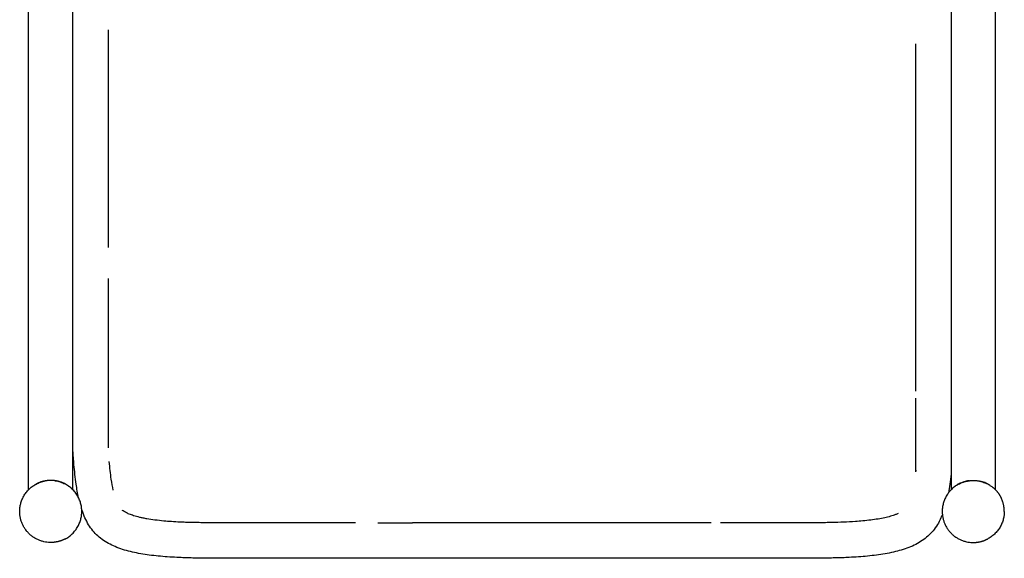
# Model space of a CAD drawing. Header units: millimetres. Extents: x -31695 to -21552, y 579 to 7253.
# Tile 1 of 35: x -30740 to -30180, y 1666 to 1973. Entities that reach past the tile are written whole.
import ezdxf

# ---------------------------------------------------------------- set-up
doc = ezdxf.new("R2010")
doc.units = ezdxf.units.MM
doc.layers.add('2d', color=7, linetype='Continuous', true_color=0x000000)

msp = doc.modelspace()

# ---------------------------------------------------------------- linework, layer by layer
at = {"layer": '2d', "linetype": 'Continuous', "lineweight": -3}
for p, q in [((-30689.38, 1843.26), (-30689.38, 1967.02)), ((-30230.21, 1959.18), (-30230.21, 1761.39)), ((-30689.38, 1729.08), (-30689.38, 1825.58)), ((-30230.21, 1757.35), (-30230.21, 1715.53))]:
    msp.add_line(p, q, dxfattribs=at)
for points in [[(-30548.74, 1686.44), (-30551.08, 1686.44), (-30557.87, 1686.44), (-30564.61, 1686.44), (-30565.17, 1686.44), (-30565.72, 1686.44), (-30566.28, 1686.44), (-30566.84, 1686.44), (-30567.4, 1686.44), (-30567.95, 1686.44), (-30568.51, 1686.44), (-30569.06, 1686.44), (-30569.62, 1686.44), (-30570.17, 1686.44), (-30570.72, 1686.44), (-30571.28, 1686.44), (-30573.48, 1686.44), (-30575.09, 1686.44), (-30575.68, 1686.44), (-30577.87, 1686.44), (-30580.06, 1686.44), (-30582.23, 1686.44), (-30584.4, 1686.44), (-30586.55, 1686.44), (-30588.7, 1686.44), (-30590.84, 1686.45), (-30592.97, 1686.45), (-30595.09, 1686.45), (-30597.2, 1686.45)], [(-30346.51, 1686.44), (-30346.91, 1686.44), (-30347.45, 1686.44), (-30348, 1686.44), (-30348.55, 1686.44), (-30349.11, 1686.44), (-30349.66, 1686.44), (-30350.22, 1686.44), (-30350.78, 1686.44), (-30351.33, 1686.44), (-30351.89, 1686.44), (-30352.45, 1686.44), (-30353.01, 1686.44), (-30353.57, 1686.44), (-30360.31, 1686.44), (-30367.13, 1686.44), (-30374.01, 1686.44), (-30387.94, 1686.44), (-30402.07, 1686.44)], [(-30321.03, 1686.45), (-30323.13, 1686.45), (-30325.24, 1686.45), (-30327.36, 1686.45), (-30329.49, 1686.45), (-30331.64, 1686.44), (-30333.79, 1686.44), (-30335.95, 1686.44), (-30338.12, 1686.44), (-30340.3, 1686.44), (-30341.13, 1686.44)]]:
    msp.add_lwpolyline(points, dxfattribs=at)
for centre, radius, start, end in [((-30569.62, 4961812.71), 4960126.27, 270.00038776, 270.00045315), ((-30591.5, 7726974.8), 7725288.36, 270.000453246, 270.000556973), ((-30434.76, -5316966.33), 5318652.78, 90.00026664, 90.00057485), ((-30442.47, -4243232.62), 4244919.06, 89.99984124, 90.00023008), ((-30447.83, -6252345.94), 6254032.39, 89.999580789, 89.999843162)]:
    msp.add_arc(centre, radius, start, end, dxfattribs=at)
for points, degree in [([(-30734.79, 1705.29), (-30734.79, 1880.76), (-30734.79, 2056.23)], 2), ([(-30709.56, 1705.29), (-30709.56, 1880.76), (-30709.56, 2056.23)], 2), ([(-30210.02, 2056.23), (-30210.02, 1880.76), (-30210.02, 1705.29)], 2), ([(-30184.79, 1705.29), (-30184.79, 1880.76), (-30184.79, 2056.23)], 2), ([(-30708.96, 1719.59), (-30709.19, 1722.24), (-30709.39, 1724.92), (-30709.56, 1727.59)], 3), ([(-30687.74, 1711.31), (-30688.19, 1714.45), (-30688.55, 1717.87), (-30688.86, 1721.34)], 3), ([(-30230.08, 1716.4), (-30230.12, 1716.11), (-30230.15, 1715.82), (-30230.18, 1715.53)], 3), ([(-30686.62, 1705.08), (-30687.05, 1707.01), (-30687.42, 1709.13), (-30687.74, 1711.31)], 3), ([(-30732.55, 1707.22), (-30733, 1706.9), (-30733.39, 1706.58), (-30733.73, 1706.29)], 3), ([(-30207.78, 1707.22), (-30208.23, 1706.9), (-30208.62, 1706.58), (-30208.96, 1706.29)], 3), ([(-30187.28, 1707.4), (-30186.74, 1707.02), (-30186.25, 1706.63), (-30185.86, 1706.29)], 3), ([(-30488.13, 1686.44), (-30497.54, 1686.44), (-30506.97, 1686.44), (-30516.4, 1686.44)], 3), ([(-30281.41, 1686.55), (-30281.49, 1686.55), (-30281.57, 1686.55), (-30281.65, 1686.54)], 3)]:
    msp.add_open_spline(points, degree=degree, dxfattribs=at)
for points, knots in [([(-30706.33, 1700.73), (-30706.9, 1703.27), (-30707.34, 1705.86), (-30708.25, 1712.1), (-30708.64, 1715.89), (-30708.96, 1719.59)], [139.098699, 139.098699, 139.098699, 139.098699, 146.829563, 146.829563, 157.986486, 157.986486, 157.986486, 157.986486]), ([(-30210.02, 1714.19), (-30210.24, 1712.26), (-30210.48, 1710.34), (-30210.99, 1706.79), (-30211.27, 1705.13), (-30211.58, 1703.47)], [5.445113, 5.445113, 5.445113, 5.445113, 11.183779, 11.183779, 16.186214, 16.186214, 16.186214, 16.186214]), ([(-30730.96, 1708.25), (-30730.3, 1708.63), (-30729.55, 1709), (-30727.86, 1709.68), (-30726.91, 1709.97), (-30725.96, 1710.18)], [4.0537021, 4.0537021, 4.0537021, 4.0537021, 4.3185802, 4.3185802, 4.6042815, 4.6042815, 4.6042815, 4.6042815]), ([(-30724.7, 1710.41), (-30725.65, 1710.27), (-30726.62, 1710.05), (-30728.49, 1709.45), (-30729.39, 1709.07), (-30730.2, 1708.67)], [1.5248568, 1.5248568, 1.5248568, 1.5248568, 1.8098708, 1.8098708, 2.1029054, 2.1029054, 2.1029054, 2.1029054]), ([(-30719.66, 1710.41), (-30718.71, 1710.27), (-30717.74, 1710.05), (-30715.82, 1709.44), (-30714.88, 1709.04), (-30714.04, 1708.61)], [1.5248568, 1.5248568, 1.5248568, 1.5248568, 1.8098711, 1.8098711, 2.117189, 2.117189, 2.117189, 2.117189]), ([(-30713.25, 1708.17), (-30713.95, 1708.58), (-30714.75, 1708.98), (-30716.5, 1709.68), (-30717.44, 1709.97), (-30718.4, 1710.18)], [7.1614127, 7.1614127, 7.1614127, 7.1614127, 7.445595, 7.445595, 7.7312926, 7.7312926, 7.7312926, 7.7312926]), ([(-30206.53, 1708.05), (-30205.79, 1708.5), (-30204.92, 1708.95), (-30203.09, 1709.68), (-30202.14, 1709.97), (-30201.19, 1710.18)], [4.0075273, 4.0075273, 4.0075273, 4.0075273, 4.3185818, 4.3185818, 4.6042841, 4.6042841, 4.6042841, 4.6042841]), ([(-30199.93, 1710.41), (-30200.88, 1710.27), (-30201.85, 1710.05), (-30203.72, 1709.45), (-30204.62, 1709.07), (-30205.43, 1708.67)], [4.6518752, 4.6518752, 4.6518752, 4.6518752, 4.9368891, 4.9368891, 5.2299238, 5.2299238, 5.2299238, 5.2299238]), ([(-30194.89, 1710.41), (-30193.94, 1710.27), (-30192.97, 1710.05), (-30191.05, 1709.44), (-30190.1, 1709.04), (-30189.27, 1708.61)], [1.5248568, 1.5248568, 1.5248568, 1.5248568, 1.8098734, 1.8098734, 2.1171938, 2.1171938, 2.1171938, 2.1171938]), ([(-30188.48, 1708.17), (-30189.18, 1708.58), (-30189.98, 1708.98), (-30191.73, 1709.68), (-30192.67, 1709.97), (-30193.63, 1710.18)], [4.034412, 4.034412, 4.034412, 4.034412, 4.3185767, 4.3185767, 4.6042742, 4.6042742, 4.6042742, 4.6042742]), ([(-30712.05, 1707.4), (-30711.39, 1706.94), (-30710.81, 1706.46), (-30710.39, 1706.08), (-30710.39, 1706.08), (-30710.39, 1706.08)], [2.3989496, 2.3989496, 2.3989496, 2.3989496, 2.7211295, 2.7211295, 2.7211932, 2.7211932, 2.7211932, 2.7211932]), ([(-30571.28, 1666.26), (-30572.02, 1666.26), (-30572.75, 1666.26), (-30573.48, 1666.26), (-30574.02, 1666.26), (-30574.56, 1666.26), (-30575.1, 1666.26), (-30575.29, 1666.26), (-30575.49, 1666.26), (-30575.68, 1666.26), (-30576.41, 1666.26), (-30577.14, 1666.26), (-30577.88, 1666.26), (-30578.6, 1666.26), (-30579.33, 1666.26), (-30580.06, 1666.26), (-30580.78, 1666.26), (-30581.51, 1666.26), (-30582.23, 1666.26), (-30582.95, 1666.26), (-30583.68, 1666.26), (-30584.4, 1666.26), (-30585.12, 1666.26), (-30585.84, 1666.26), (-30586.56, 1666.26), (-30587.27, 1666.26), (-30587.99, 1666.26), (-30588.7, 1666.26), (-30589.42, 1666.26), (-30590.13, 1666.26), (-30590.84, 1666.26), (-30591.55, 1666.26), (-30592.26, 1666.26), (-30592.98, 1666.26), (-30593.68, 1666.26), (-30594.39, 1666.26), (-30595.1, 1666.26), (-30595.8, 1666.26), (-30596.5, 1666.26), (-30597.21, 1666.26), (-30601.34, 1666.26), (-30605.55, 1666.27), (-30613.71, 1666.27), (-30617.75, 1666.27), (-30621.76, 1666.28), (-30624.33, 1666.28), (-30627.11, 1666.29), (-30631.03, 1666.3), (-30632.41, 1666.31), (-30634.22, 1666.33), (-30634.78, 1666.33), (-30635.67, 1666.34), (-30636.01, 1666.35), (-30636.29, 1666.35), (-30636.32, 1666.35), (-30636.57, 1666.36), (-30636.72, 1666.36), (-30636.83, 1666.36), (-30637.14, 1666.36), (-30637.38, 1666.37), (-30638.17, 1666.38), (-30638.88, 1666.39), (-30640.1, 1666.41), (-30640.73, 1666.42), (-30642.59, 1666.47), (-30643.82, 1666.5), (-30645.06, 1666.54), (-30645.67, 1666.56), (-30646.33, 1666.58), (-30648.23, 1666.65), (-30649.39, 1666.7), (-30652.3, 1666.85), (-30654.08, 1666.95), (-30659.28, 1667.33), (-30662.72, 1667.66), (-30666.12, 1668.11), (-30669.34, 1668.54), (-30672.59, 1669.09), (-30678.72, 1670.51), (-30681.69, 1671.37), (-30684.52, 1672.5), (-30687.17, 1673.55), (-30689.74, 1674.83), (-30693.25, 1677.21), (-30694.34, 1678.06), (-30696.39, 1679.91), (-30697.35, 1680.9), (-30698.22, 1681.97), (-30699.12, 1683.05), (-30699.93, 1684.21), (-30701.41, 1686.66), (-30702.09, 1687.96), (-30703.32, 1690.69), (-30703.88, 1692.12), (-30704.43, 1693.76), (-30704.5, 1693.95), (-30704.56, 1694.15)], [0, 0, 0, 0, 1, 1, 1, 2, 2, 2, 3, 3, 3, 4, 4, 4, 5, 5, 5, 6, 6, 6, 7, 7, 7, 8, 8, 8, 9, 9, 9, 10, 10, 10, 11, 11, 11, 12, 12, 12, 13, 13, 13, 25.326169, 25.326169, 37.408317, 37.408317, 37.408317, 45.295086, 45.295086, 49.535714, 49.535714, 51.685128, 51.685128, 53.410213, 53.410213, 53.410213, 53.524688, 53.524688, 53.851978, 53.851978, 54.499488, 54.499488, 56.337309, 56.337309, 58.285911, 58.285911, 62.1368, 62.1368, 62.1368, 64.219492, 64.219492, 67.612441, 67.612441, 72.901366, 72.901366, 83.094025, 83.094025, 83.094025, 92.808951, 92.808951, 101.90433, 101.90433, 101.90433, 110.409799, 110.409799, 114.520097, 114.520097, 118.628543, 118.628543, 118.628543, 122.817141, 122.817141, 127.16771, 127.16771, 131.727061, 131.727061, 132.327575, 132.327575, 132.327575, 132.327575]), ([(-30636.04, 1686.53), (-30636.59, 1686.54), (-30637.82, 1686.56), (-30639.99, 1686.6), (-30642.58, 1686.65), (-30645.53, 1686.74), (-30649.19, 1686.89), (-30653.33, 1687.12), (-30658.11, 1687.5), (-30662.76, 1688), (-30666.65, 1688.57), (-30669.54, 1689.12), (-30672.07, 1689.67), (-30674.73, 1690.39), (-30677.44, 1691.36), (-30679.55, 1692.35), (-30680.83, 1693.16), (-30681.38, 1693.58), (-30681.44, 1693.63)], [39.28659, 39.28659, 39.28659, 39.28659, 39.44984, 39.652056, 39.930978, 40.221238, 40.528362, 41.020757, 41.454798, 41.953932, 42.409509, 42.624475, 42.826705, 43.181261, 43.440852, 43.68386, 43.870188, 43.891095, 43.891095, 43.891095, 43.891095]), ([(-30240.12, 1691.78), (-30240.64, 1691.54), (-30241.61, 1691.14), (-30243.07, 1690.62), (-30245.08, 1690), (-30247.92, 1689.29), (-30251.66, 1688.58), (-30255.81, 1687.99), (-30260.12, 1687.52), (-30265.26, 1687.1), (-30271.11, 1686.79), (-30276.13, 1686.64), (-30279.56, 1686.58), (-30280.78, 1686.56), (-30281.41, 1686.55)], [0.959197, 0.959197, 0.959197, 0.959197, 1.129221, 1.270523, 1.422321, 1.754488, 2.138871, 2.552025, 3.001159, 3.427175, 4.084864, 4.743815, 4.919785, 5.105922, 5.105922, 5.105922, 5.105922]), ([(-30597.2, 1686.45), (-30602.87, 1686.45), (-30611.21, 1686.45), (-30621.36, 1686.46), (-30627.06, 1686.47), (-30630.87, 1686.49), (-30633.67, 1686.51), (-30635.24, 1686.52), (-30636.04, 1686.53)], [35.438175, 35.438175, 35.438175, 35.438175, 37.122263, 37.916984, 38.45509, 38.81871, 39.049863, 39.28659, 39.28659, 39.28659, 39.28659]), ([(-30214.98, 1691.2), (-30215.25, 1690.55), (-30215.52, 1689.89), (-30217, 1686.63), (-30218.46, 1684.13), (-30220.3, 1681.91), (-30222.07, 1679.76), (-30224.13, 1677.93), (-30228.8, 1674.77), (-30231.38, 1673.49), (-30234.04, 1672.44), (-30236.87, 1671.33), (-30239.84, 1670.47), (-30245.96, 1669.06), (-30249.22, 1668.52), (-30252.43, 1668.1), (-30255.82, 1667.65), (-30259.25, 1667.32), (-30264.43, 1666.95), (-30266.2, 1666.84), (-30268.57, 1666.73), (-30269.22, 1666.7), (-30271.12, 1666.62), (-30272.28, 1666.57), (-30273.42, 1666.54), (-30274.65, 1666.5), (-30275.88, 1666.47), (-30277.73, 1666.43), (-30278.36, 1666.41), (-30279.5, 1666.39), (-30280.34, 1666.38), (-30280.95, 1666.37), (-30281.04, 1666.37), (-30281.14, 1666.37), (-30281.36, 1666.36), (-30281.37, 1666.36), (-30281.62, 1666.36), (-30282.14, 1666.35), (-30283.47, 1666.34), (-30284.15, 1666.33), (-30286.07, 1666.31), (-30287.45, 1666.3), (-30291.32, 1666.29), (-30294.07, 1666.28), (-30296.61, 1666.28), (-30300.6, 1666.27), (-30304.59, 1666.27), (-30312.72, 1666.27), (-30316.91, 1666.26), (-30321.02, 1666.26), (-30321.72, 1666.26), (-30322.42, 1666.26), (-30323.12, 1666.26), (-30323.83, 1666.26), (-30324.53, 1666.26), (-30325.24, 1666.26), (-30325.94, 1666.26), (-30326.65, 1666.26), (-30327.36, 1666.26), (-30328.07, 1666.26), (-30328.78, 1666.26), (-30329.49, 1666.26), (-30330.21, 1666.26), (-30330.92, 1666.26), (-30331.63, 1666.26), (-30332.35, 1666.26), (-30333.07, 1666.26), (-30333.79, 1666.26), (-30334.51, 1666.26), (-30335.23, 1666.26), (-30335.95, 1666.26), (-30336.67, 1666.26), (-30337.39, 1666.26), (-30338.12, 1666.26), (-30338.84, 1666.26), (-30339.57, 1666.26), (-30340.3, 1666.26), (-30341.03, 1666.26), (-30341.76, 1666.26), (-30342.49, 1666.26), (-30343.22, 1666.26), (-30343.95, 1666.26), (-30344.69, 1666.26), (-30345.43, 1666.26), (-30346.17, 1666.26), (-30346.91, 1666.26)], [-361.681165, -361.681165, -361.681165, -361.681165, -359.57532, -359.57532, -350.98196, -350.98196, -350.98196, -342.719822, -342.719822, -334.217874, -334.217874, -334.217874, -325.122407, -325.122407, -315.419448, -315.419448, -315.419448, -304.843526, -304.843526, -299.362029, -299.362029, -297.52995, -297.52995, -294.531515, -294.531515, -294.531515, -290.602153, -290.602153, -288.614017, -288.614017, -286.946645, -286.946645, -286.679284, -286.679284, -286.604945, -286.604945, -286.604945, -283.570793, -283.570793, -281.225904, -281.225904, -277.214455, -277.214455, -269.432988, -269.432988, -269.432988, -257.384141, -257.384141, -245.127973, -245.127973, -245.127973, -244.127973, -244.127973, -244.127973, -243.127973, -243.127973, -243.127973, -242.127973, -242.127973, -242.127973, -241.127973, -241.127973, -241.127973, -240.127973, -240.127973, -240.127973, -239.127973, -239.127973, -239.127973, -238.127973, -238.127973, -238.127973, -237.127973, -237.127973, -237.127973, -236.127973, -236.127973, -236.127973, -235.127973, -235.127973, -235.127973, -234.127973, -234.127973, -234.127973, -233.127973, -233.127973, -233.127973, -233.127973]), ([(-30281.65, 1686.54), (-30282.52, 1686.53), (-30285.13, 1686.5), (-30289.64, 1686.47), (-30295.92, 1686.46), (-30306.44, 1686.45), (-30315.05, 1686.45), (-30321.03, 1686.45)], [5.129958, 5.129958, 5.129958, 5.129958, 5.389618, 5.90596, 6.470077, 7.256256, 9.031727, 9.031727, 9.031727, 9.031727]), ([(-30346.91, 1666.26), (-30347.09, 1666.26), (-30347.27, 1666.26), (-30347.45, 1666.26), (-30347.63, 1666.26), (-30347.81, 1666.26), (-30348, 1666.26), (-30348.18, 1666.26), (-30348.37, 1666.26), (-30348.55, 1666.26), (-30348.74, 1666.26), (-30348.92, 1666.26), (-30349.11, 1666.26), (-30349.29, 1666.26), (-30349.48, 1666.26), (-30349.66, 1666.26), (-30349.85, 1666.26), (-30350.03, 1666.26), (-30350.22, 1666.26), (-30350.4, 1666.26), (-30350.59, 1666.26), (-30350.78, 1666.26), (-30350.96, 1666.26), (-30351.15, 1666.26), (-30351.33, 1666.26), (-30351.52, 1666.26), (-30351.7, 1666.26), (-30351.89, 1666.26), (-30352.08, 1666.26), (-30352.26, 1666.26), (-30352.45, 1666.26), (-30352.63, 1666.26), (-30352.82, 1666.26), (-30353.01, 1666.26), (-30353.19, 1666.26), (-30353.38, 1666.26), (-30353.57, 1666.26), (-30355.82, 1666.26), (-30358.07, 1666.26), (-30360.31, 1666.26), (-30362.59, 1666.26), (-30364.86, 1666.26), (-30367.13, 1666.26), (-30369.43, 1666.26), (-30371.72, 1666.26), (-30374.01, 1666.26), (-30378.66, 1666.26), (-30383.31, 1666.26), (-30387.94, 1666.26), (-30392.66, 1666.26), (-30397.37, 1666.26), (-30402.07, 1666.26), (-30411.63, 1666.26), (-30421.17, 1666.26), (-30430.71, 1666.26), (-30440.31, 1666.26), (-30449.91, 1666.26), (-30459.52, 1666.26), (-30469.04, 1666.26), (-30478.58, 1666.26), (-30488.13, 1666.26), (-30497.54, 1666.26), (-30506.97, 1666.26), (-30516.4, 1666.26), (-30521.06, 1666.26), (-30525.72, 1666.26), (-30530.39, 1666.26), (-30535, 1666.26), (-30539.61, 1666.26), (-30544.23, 1666.26), (-30546.51, 1666.26), (-30548.79, 1666.26), (-30551.08, 1666.26), (-30553.34, 1666.26), (-30555.61, 1666.26), (-30557.87, 1666.26), (-30560.12, 1666.26), (-30562.36, 1666.26), (-30564.61, 1666.26), (-30564.79, 1666.26), (-30564.98, 1666.26), (-30565.17, 1666.26), (-30565.35, 1666.26), (-30565.54, 1666.26), (-30565.72, 1666.26), (-30565.91, 1666.26), (-30566.1, 1666.26), (-30566.28, 1666.26), (-30566.47, 1666.26), (-30566.65, 1666.26), (-30566.84, 1666.26), (-30567.02, 1666.26), (-30567.21, 1666.26), (-30567.4, 1666.26), (-30567.58, 1666.26), (-30567.77, 1666.26), (-30567.95, 1666.26), (-30568.14, 1666.26), (-30568.32, 1666.26), (-30568.51, 1666.26), (-30568.69, 1666.26), (-30568.88, 1666.26), (-30569.06, 1666.26), (-30569.25, 1666.26), (-30569.43, 1666.26), (-30569.62, 1666.26), (-30569.8, 1666.26), (-30569.99, 1666.26), (-30570.17, 1666.26), (-30570.35, 1666.26), (-30570.54, 1666.26), (-30570.72, 1666.26), (-30570.91, 1666.26), (-30571.1, 1666.26), (-30571.28, 1666.26)], [-233.127973, -233.127973, -233.127973, -233.127973, -232.127973, -232.127973, -232.127973, -231.127973, -231.127973, -231.127973, -230.127973, -230.127973, -230.127973, -229.127973, -229.127973, -229.127973, -228.127973, -228.127973, -228.127973, -227.127973, -227.127973, -227.127973, -226.127973, -226.127973, -226.127973, -225.127973, -225.127973, -225.127973, -224.127973, -224.127973, -224.127973, -223.127973, -223.127973, -223.127973, -222.127973, -222.127973, -222.127973, -221.127973, -221.127973, -221.127973, -214.441228, -214.441228, -214.441228, -207.685786, -207.685786, -207.685786, -200.866932, -200.866932, -200.866932, -187.060217, -187.060217, -187.060217, -173.063667, -173.063667, -173.063667, -144.685002, -144.685002, -144.685002, -116.138642, -116.138642, -116.138642, -87.788699, -87.788699, -87.788699, -59.767241, -59.767241, -59.767241, -45.908288, -45.908288, -45.908288, -32.195305, -32.195305, -32.195305, -25.407912, -25.407912, -25.407912, -18.674233, -18.674233, -18.674233, -12, -12, -12, -11, -11, -11, -10, -10, -10, -9, -9, -9, -8, -8, -8, -7, -7, -7, -6, -6, -6, -5, -5, -5, -4, -4, -4, -3, -3, -3, -2, -2, -2, -1, -1, -1, 0, 0, 0, 0])]:
    msp.add_open_spline(points, degree=3, knots=knots, dxfattribs=at)
for points, weights, knots in [([(-30714.16, 1677.19), (-30717.94, 1675.27), (-30722.18, 1675.27), (-30739.84, 1675.27), (-30739.84, 1692.93), (-30739.84, 1703.75), (-30730.2, 1708.67)], [0.874965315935, 0.909550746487, 1, 0.707106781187, 1, 0.797556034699, 0.874965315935], [1.078998, 1.078998, 1.078998, 1.565665, 1.565665, 3.141593, 3.141593, 4.220021, 4.220021, 4.220021]), ([(-30714.16, 1677.19), (-30704.52, 1682.11), (-30704.52, 1692.93), (-30704.52, 1703.74), (-30714.14, 1708.66), (-30717.93, 1710.59), (-30722.18, 1710.59), (-30726.42, 1710.59), (-30730.2, 1708.67)], [0.874965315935, 0.797556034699, 1, 0.797801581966, 0.87477794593, 0.90930519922, 1, 0.909550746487, 0.874965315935], [-1.078998, -1.078998, -1.078998, 0.010263, 0.010263, 1.098202, 1.098202, 1.581337, 1.581337, 2.063165, 2.063165, 2.063165]), ([(-30205.43, 1708.67), (-30215.07, 1703.74), (-30215.07, 1692.93), (-30215.07, 1675.27), (-30197.41, 1675.27), (-30193.17, 1675.27), (-30189.39, 1677.19)], [0.874965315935, 0.797801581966, 1, 0.707106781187, 1, 0.909550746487, 0.874965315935], [5.183675, 5.183675, 5.183675, 6.272066, 6.272066, 7.848648, 7.848648, 8.335517, 8.335517, 8.335517]), ([(-30205.43, 1708.67), (-30201.65, 1710.59), (-30197.41, 1710.59), (-30190.83, 1710.59), (-30185.86, 1706.29)], [0.874965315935, 0.909550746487, 1, 0.866413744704, 0.854682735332], [1.09951, 1.09951, 1.09951, 1.581337, 1.581337, 2.292957, 2.292957, 2.292957])]:
    msp.add_rational_spline(points, weights, degree=2, knots=knots, dxfattribs=at)
for points, weights in [([(-30185.86, 1706.29), (-30183.24, 1704.03), (-30181.67, 1700.95)], [0.854682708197, 0.848635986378, 0.874965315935]), ([(-30179.75, 1692.93), (-30179.75, 1697.17), (-30181.67, 1700.95)], [1, 0.909550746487, 0.874965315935]), ([(-30179.75, 1692.93), (-30179.75, 1682.11), (-30189.39, 1677.19)], [1, 0.797556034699, 0.874965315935])]:
    msp.add_rational_spline(points, weights, degree=2, dxfattribs=at)

doc.saveas('drawing.dxf')
